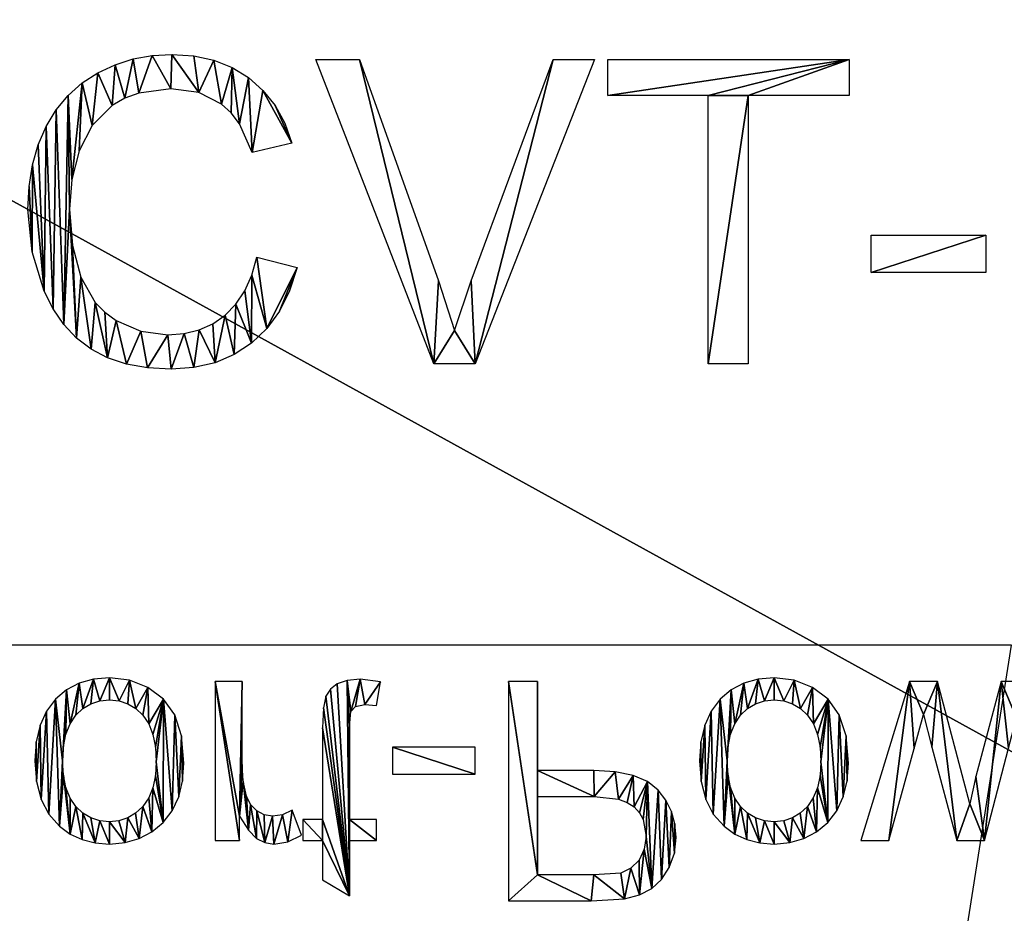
# Model space of a CAD drawing. Header units: millimetres. Extents: x 72 to 150.5, y 81.2 to 131.3.
# Tile 244 of 256: x 108 to 115.7, y 114.5 to 121.5. Entities that reach past the tile are written whole.
import ezdxf

# ---------------------------------------------------------------- set-up
doc = ezdxf.new("R2010")
doc.units = ezdxf.units.MM

# ---------------------------------------------------------------- blocks, each defined once
blk = doc.blocks.new('CVT-232A-3')
for p, q in [((1.1252, 2.4329, 0.012), (1.2781, 2.4419, 0.012)), ((1.2781, 2.4419, 0.012), (1.4481, 2.4306, 0.012)), ((0.8391, 2.3617, 0.012), (0.9789, 2.4062, 0.012)), ((0.9789, 2.4062, 0.012), (1.1252, 2.4329, 0.012)), ((1.4481, 2.4306, 0.012), (1.604, 2.3968, 0.012)), ((1.604, 2.3968, 0.012), (1.7459, 2.3404, 0.012)), ((3.3095, 0.0419, 0.012), (2.3952, 2.4016, 0.012)), ((2.3952, 2.4016, 0.012), (2.7332, 2.4016, 0.012)), ((4.5537, 2.4016, 0.012), (3.6298, 0.0419, 0.012)), ((4.235, 2.4016, 0.012), (4.5537, 2.4016, 0.012)), ((4.6567, 2.1231, 0.012), (4.6567, 2.4016, 0.012)), ((4.6567, 2.4016, 0.012), (6.5272, 2.4016, 0.012)), ((6.5272, 2.4016, 0.012), (6.5272, 2.1231, 0.012)), ((0.5833, 2.2199, 0.012), (0.7058, 2.2994, 0.012)), ((0.7058, 2.2994, 0.012), (0.8391, 2.3617, 0.012)), ((1.7459, 2.3404, 0.012), (1.8736, 2.2616, 0.012)), ((0.4757, 2.1239, 0.012), (0.5833, 2.2199, 0.012)), ((1.8736, 2.2616, 0.012), (1.9852, 2.1623, 0.012)), ((1.0219, 2.1421, 0.012), (0.9138, 2.1013, 0.012)), ((1.2716, 2.1746, 0.012), (1.0219, 2.1421, 0.012)), ((1.4881, 2.1453, 0.012), (1.2716, 2.1746, 0.012)), ((1.6644, 2.0571, 0.012), (1.4881, 2.1453, 0.012)), ((1.9852, 2.1623, 0.012), (2.0785, 2.0447, 0.012)), ((0.3829, 2.0115, 0.012), (0.4757, 2.1239, 0.012)), ((0.9138, 2.1013, 0.012), (0.8169, 2.0443, 0.012)), ((5.4342, 2.1231, 0.012), (4.6567, 2.1231, 0.012)), ((5.4342, 0.0419, 0.012), (5.4342, 2.1231, 0.012)), ((6.5272, 2.1231, 0.012), (5.7465, 2.1231, 0.012)), ((5.7465, 2.1231, 0.012), (5.7465, 0.0419, 0.012)), ((0.305, 1.8825, 0.012), (0.3829, 2.0115, 0.012)), ((0.8169, 2.0443, 0.012), (0.6614, 1.8915, 0.012)), ((1.7378, 1.9896, 0.012), (1.6644, 2.0571, 0.012)), ((1.802, 1.9046, 0.012), (1.7378, 1.9896, 0.012)), ((2.0785, 2.0447, 0.012), (2.1534, 1.9088, 0.012)), ((2.1534, 1.9088, 0.012), (2.2101, 1.7545, 0.012)), ((0.2434, 1.7394, 0.012), (0.305, 1.8825, 0.012)), ((0.6614, 1.8915, 0.012), (0.5602, 1.6942, 0.012)), ((1.9026, 1.6821, 0.012), (1.802, 1.9046, 0.012)), ((0.1994, 1.5845, 0.012), (0.2434, 1.7394, 0.012)), ((0.5602, 1.6942, 0.012), (0.5046, 1.471, 0.012)), ((2.2101, 1.7545, 0.012), (1.9026, 1.6821, 0.012)), ((0.173, 1.4179, 0.012), (0.1994, 1.5845, 0.012)), ((0.5046, 1.471, 0.012), (0.4861, 1.241, 0.012)), ((0.1642, 1.2394, 0.012), (0.173, 1.4179, 0.012)), ((0.1954, 0.9123, 0.012), (0.1642, 1.2394, 0.012)), ((0.4861, 1.241, 0.012), (0.508, 0.9592, 0.012)), ((6.6978, 0.7501, 0.012), (6.6978, 1.0414, 0.012)), ((6.6978, 1.0414, 0.012), (7.5879, 1.0414, 0.012)), ((7.5879, 1.0414, 0.012), (7.5879, 0.7501, 0.012)), ((0.508, 0.9592, 0.012), (0.5738, 0.7155, 0.012)), ((0.2889, 0.6068, 0.012), (0.1954, 0.9123, 0.012)), ((1.8985, 0.7295, 0.012), (1.938, 0.8692, 0.012)), ((1.938, 0.8692, 0.012), (2.2503, 0.7903, 0.012)), ((2.2503, 0.7903, 0.012), (2.1914, 0.6094, 0.012)), ((0.5738, 0.7155, 0.012), (0.6859, 0.5193, 0.012)), ((1.8443, 0.608, 0.012), (1.8985, 0.7295, 0.012)), ((7.5879, 0.7501, 0.012), (6.6978, 0.7501, 0.012)), ((0.3585, 0.4683, 0.012), (0.2889, 0.6068, 0.012)), ((1.7754, 0.5049, 0.012), (1.8443, 0.608, 0.012)), ((2.1914, 0.6094, 0.012), (2.1129, 0.4513, 0.012)), ((0.4423, 0.3471, 0.012), (0.3585, 0.4683, 0.012)), ((0.6859, 0.5193, 0.012), (0.7602, 0.4425, 0.012)), ((1.6918, 0.4201, 0.012), (1.7754, 0.5049, 0.012)), ((0.7602, 0.4425, 0.012), (0.8467, 0.3799, 0.012)), ((1.5958, 0.3539, 0.012), (1.6918, 0.4201, 0.012)), ((2.1129, 0.4513, 0.012), (2.0147, 0.316, 0.012)), ((0.5403, 0.2433, 0.012), (0.4423, 0.3471, 0.012)), ((0.8467, 0.3799, 0.012), (1.0394, 0.2966, 0.012)), ((1.3736, 0.2783, 0.012), (1.4897, 0.3066, 0.012)), ((1.4897, 0.3066, 0.012), (1.5958, 0.3539, 0.012)), ((2.0147, 0.316, 0.012), (1.897, 0.2036, 0.012)), ((0.6527, 0.1569, 0.012), (0.5403, 0.2433, 0.012)), ((1.0394, 0.2966, 0.012), (1.2475, 0.2688, 0.012)), ((1.2475, 0.2688, 0.012), (1.3736, 0.2783, 0.012)), ((0.7811, 0.089, 0.012), (0.6527, 0.1569, 0.012)), ((1.897, 0.2036, 0.012), (1.7623, 0.1152, 0.012)), ((0.9274, 0.0404, 0.012), (0.7811, 0.089, 0.012)), ((1.7623, 0.1152, 0.012), (1.6135, 0.0521, 0.012)), ((1.0914, 0.0113, 0.012), (0.9274, 0.0404, 0.012)), ((1.2732, 0.0016, 0.012), (1.0914, 0.0113, 0.012)), ((1.4505, 0.0142, 0.012), (1.2732, 0.0016, 0.012)), ((1.6135, 0.0521, 0.012), (1.4505, 0.0142, 0.012)), ((3.6298, 0.0419, 0.012), (3.3095, 0.0419, 0.012)), ((5.7465, 0.0419, 0.012), (5.4342, 0.0419, 0.012))]:
    blk.add_line(p, q)
for points in [[(2.7332, 2.4016, 0.012), (3.3465, 0.6873, 0.012), (3.4704, 0.301, 0.012)], [(3.4704, 0.301, 0.012), (3.5976, 0.6873, 0.012), (4.235, 2.4016, 0.012)]]:
    blk.add_polyline3d(points)
mesh = blk.add_polyface()
corners = [(0.4757, 2.1239, 0.012), (0.5046, 1.471, 0.012), (0.4861, 1.241, 0.012), (0.5833, 2.2199, 0.012), (0.5602, 1.6942, 0.012), (0.6614, 1.8915, 0.012), (0.7058, 2.2994, 0.012), (0.8169, 2.0443, 0.012), (0.8391, 2.3617, 0.012), (0.9138, 2.1013, 0.012), (0.9789, 2.4062, 0.012), (1.0219, 2.1421, 0.012), (1.1252, 2.4329, 0.012), (1.2716, 2.1746, 0.012), (1.2781, 2.4419, 0.012), (1.4881, 2.1453, 0.012), (1.4481, 2.4306, 0.012), (1.604, 2.3968, 0.012), (1.6644, 2.0571, 0.012), (1.7459, 2.3404, 0.012), (1.7378, 1.9896, 0.012), (1.802, 1.9046, 0.012), (1.8736, 2.2616, 0.012), (1.9026, 1.6821, 0.012), (1.9852, 2.1623, 0.012), (2.2101, 1.7545, 0.012), (2.0785, 2.0447, 0.012), (2.1534, 1.9088, 0.012), (0.173, 1.4179, 0.012), (0.1954, 0.9123, 0.012), (0.1642, 1.2394, 0.012), (0.1994, 1.5845, 0.012), (0.2889, 0.6068, 0.012), (0.2434, 1.7394, 0.012), (0.305, 1.8825, 0.012), (0.3585, 0.4683, 0.012), (0.3829, 2.0115, 0.012), (0.4423, 0.3471, 0.012), (0.5403, 0.2433, 0.012), (0.508, 0.9592, 0.012), (0.5738, 0.7155, 0.012), (0.6527, 0.1569, 0.012), (0.6859, 0.5193, 0.012), (0.7811, 0.089, 0.012), (0.7602, 0.4425, 0.012), (0.8467, 0.3799, 0.012), (0.9274, 0.0404, 0.012), (1.0394, 0.2966, 0.012), (1.0914, 0.0113, 0.012), (1.2475, 0.2688, 0.012), (1.2732, 0.0016, 0.012), (1.3736, 0.2783, 0.012), (1.4505, 0.0142, 0.012), (1.4897, 0.3066, 0.012), (1.6135, 0.0521, 0.012), (1.5958, 0.3539, 0.012), (1.6918, 0.4201, 0.012), (1.7623, 0.1152, 0.012), (1.7754, 0.5049, 0.012), (1.897, 0.2036, 0.012), (1.8443, 0.608, 0.012), (1.8985, 0.7295, 0.012), (2.0147, 0.316, 0.012), (1.938, 0.8692, 0.012), (2.2503, 0.7903, 0.012), (2.1129, 0.4513, 0.012), (2.1914, 0.6094, 0.012)]
mesh.append_faces([[corners[k] for k in face] for face in [(25, 26, 27), (28, 29, 30), (65, 64, 66)]], dxfattribs={"vtx0": -1})
mesh.append_faces([[corners[k] for k in face] for face in [(1, 3, 4), (4, 3, 5), (5, 6, 7), (7, 8, 9), (9, 10, 11), (11, 12, 13), (13, 14, 15), (15, 17, 18), (18, 19, 20), (20, 19, 21), (21, 22, 23), (23, 24, 25), (29, 31, 32), (32, 34, 35), (35, 36, 37), (37, 2, 38), (38, 40, 41), (41, 42, 43), (43, 45, 46), (46, 47, 48), (48, 49, 50), (50, 51, 52), (52, 53, 54), (54, 56, 57), (57, 58, 59), (59, 61, 62), (62, 64, 65)]], dxfattribs={"vtx0": -1, "vtx1": -1})
mesh.append_faces([[corners[k] for k in face] for face in [(37, 0, 2)]], dxfattribs={"vtx0": -1, "vtx1": -1, "vtx2": -1})
mesh.append_faces([[corners[k] for k in face] for face in [(0, 1, 2), (1, 0, 3), (5, 3, 6), (7, 6, 8), (9, 8, 10), (11, 10, 12), (13, 12, 14), (15, 14, 16), (15, 16, 17), (18, 17, 19), (21, 19, 22), (23, 22, 24), (25, 24, 26), (29, 28, 31), (32, 31, 33), (32, 33, 34), (35, 34, 36), (37, 36, 0), (38, 2, 39), (38, 39, 40), (41, 40, 42), (43, 42, 44), (43, 44, 45), (46, 45, 47), (48, 47, 49), (50, 49, 51), (52, 51, 53), (54, 53, 55), (54, 55, 56), (57, 56, 58), (59, 58, 60), (59, 60, 61), (62, 61, 63), (62, 63, 64)]], dxfattribs={"vtx0": -1, "vtx2": -1})
mesh = blk.add_polyface()
corners = [(2.7332, 2.4016, 0.012), (3.3095, 0.0419, 0.012), (2.3952, 2.4016, 0.012), (3.3465, 0.6873, 0.012), (3.4704, 0.301, 0.012), (3.6298, 0.0419, 0.012), (3.5976, 0.6873, 0.012), (4.235, 2.4016, 0.012), (4.5537, 2.4016, 0.012)]
mesh.append_faces([[corners[k] for k in face] for face in [(0, 1, 2), (5, 7, 8)]], dxfattribs={"vtx0": -1})
mesh.append_faces([[corners[k] for k in face] for face in [(1, 4, 5)]], dxfattribs={"vtx0": -1, "vtx1": -1})
mesh.append_faces([[corners[k] for k in face] for face in [(1, 0, 3), (1, 3, 4), (5, 4, 6), (5, 6, 7)]], dxfattribs={"vtx0": -1, "vtx2": -1})
mesh = blk.add_polyface()
corners = [(6.5272, 2.4016, 0.012), (4.6567, 2.1231, 0.012), (4.6567, 2.4016, 0.012), (5.4342, 2.1231, 0.012), (5.7465, 2.1231, 0.012), (5.4342, 0.0419, 0.012), (6.5272, 2.1231, 0.012), (5.7465, 0.0419, 0.012)]
mesh.append_faces([[corners[k] for k in face] for face in [(0, 1, 2), (4, 0, 6)]], dxfattribs={"vtx0": -1})
mesh.append_faces([[corners[k] for k in face] for face in [(1, 0, 3), (3, 4, 5)]], dxfattribs={"vtx0": -1, "vtx1": -1})
mesh.append_faces([[corners[k] for k in face] for face in [(3, 0, 4)]], dxfattribs={"vtx0": -1, "vtx1": -1, "vtx2": -1})
mesh.append_faces([[corners[k] for k in face] for face in [(7, 5, 4)]], dxfattribs={"vtx1": -1})
mesh = blk.add_polyface()
corners = [(7.5879, 1.0414, 0.012), (6.6978, 0.7501, 0.012), (6.6978, 1.0414, 0.012), (7.5879, 0.7501, 0.012)]
mesh.append_faces([[corners[k] for k in face] for face in [(0, 1, 2), (1, 0, 3)]], dxfattribs={"vtx0": -1})
blk = doc.blocks.new('_Port-Powered_3-')
for p, q in [((6.498, 2.827, 0.012), (6.786, 3, 0.012)), ((6.786, 3, 0.012), (6.786, 2.403, 0.012)), ((8.496, 0.694, 0.012), (8.496, 3.054, 0.012)), ((8.496, 3.054, 0.012), (9.386, 3.054, 0.012)), ((9.386, 3.054, 0.012), (9.745, 3.031, 0.012)), ((9.745, 3.031, 0.012), (9.905, 2.989, 0.012)), ((9.905, 2.989, 0.012), (10.036, 2.921, 0.012)), ((10.036, 2.921, 0.012), (10.142, 2.823, 0.012)), ((6.498, 2.403, 0.012), (6.498, 2.827, 0.012)), ((9.412, 2.775, 0.012), (8.808, 2.775, 0.012)), ((8.808, 2.775, 0.012), (8.808, 1.932, 0.012)), ((9.703, 2.754, 0.012), (9.412, 2.775, 0.012)), ((9.813, 2.702, 0.012), (9.703, 2.754, 0.012)), ((10.142, 2.823, 0.012), (10.225, 2.693, 0.012)), ((9.9, 2.615, 0.012), (9.813, 2.702, 0.012)), ((10.225, 2.693, 0.012), (10.279, 2.539, 0.012)), ((9.956, 2.499, 0.012), (9.9, 2.615, 0.012)), ((4.055, 2.43, 0.012), (4.208, 2.442, 0.012)), ((4.208, 2.442, 0.012), (4.376, 2.427, 0.012)), ((5.878, 2.427, 0.012), (5.975, 2.442, 0.012)), ((5.975, 2.442, 0.012), (6.123, 2.419, 0.012)), ((9.975, 2.361, 0.012), (9.956, 2.499, 0.012)), ((10.279, 2.539, 0.012), (10.297, 2.371, 0.012)), ((11.199, 2.43, 0.012), (11.351, 2.442, 0.012)), ((11.351, 2.442, 0.012), (11.52, 2.427, 0.012)), ((3.67, 2.252, 0.012), (3.786, 2.335, 0.012)), ((3.786, 2.335, 0.012), (3.915, 2.394, 0.012)), ((3.915, 2.394, 0.012), (4.055, 2.43, 0.012)), ((4.376, 2.427, 0.012), (4.528, 2.384, 0.012)), ((4.528, 2.384, 0.012), (4.664, 2.312, 0.012)), ((5.344, 0.694, 0.012), (5.344, 2.403, 0.012)), ((5.344, 2.403, 0.012), (5.605, 2.403, 0.012)), ((5.605, 2.403, 0.012), (5.605, 2.144, 0.012)), ((5.701, 2.295, 0.012), (5.789, 2.384, 0.012)), ((5.789, 2.384, 0.012), (5.878, 2.427, 0.012)), ((6.123, 2.419, 0.012), (6.273, 2.348, 0.012)), ((6.273, 2.348, 0.012), (6.173, 2.08, 0.012)), ((6.286, 2.178, 0.012), (6.286, 2.403, 0.012)), ((6.286, 2.403, 0.012), (6.498, 2.403, 0.012)), ((6.786, 2.403, 0.012), (7.078, 2.403, 0.012)), ((7.078, 2.403, 0.012), (7.078, 2.178, 0.012)), ((9.943, 2.18, 0.012), (9.975, 2.361, 0.012)), ((10.297, 2.371, 0.012), (10.285, 2.226, 0.012)), ((10.814, 2.252, 0.012), (10.93, 2.335, 0.012)), ((10.93, 2.335, 0.012), (11.058, 2.394, 0.012)), ((11.058, 2.394, 0.012), (11.199, 2.43, 0.012)), ((11.52, 2.427, 0.012), (11.672, 2.384, 0.012)), ((11.672, 2.384, 0.012), (11.808, 2.312, 0.012)), ((12.806, 0.694, 0.012), (12.283, 2.403, 0.012)), ((12.283, 2.403, 0.012), (12.583, 2.403, 0.012)), ((12.583, 2.403, 0.012), (12.855, 1.416, 0.012)), ((13.045, 1.402, 0.012), (13.317, 2.403, 0.012)), ((13.317, 2.403, 0.012), (13.614, 2.403, 0.012)), ((13.614, 2.403, 0.012), (13.87, 1.412, 0.012)), ((3.555, 2.122, 0.012), (3.67, 2.252, 0.012)), ((4.664, 2.312, 0.012), (4.784, 2.211, 0.012)), ((5.605, 2.144, 0.012), (5.701, 2.295, 0.012)), ((10.285, 2.226, 0.012), (10.249, 2.093, 0.012)), ((10.698, 2.122, 0.012), (10.814, 2.252, 0.012)), ((11.808, 2.312, 0.012), (11.928, 2.211, 0.012)), ((3.472, 1.962, 0.012), (3.555, 2.122, 0.012)), ((4.009, 2.161, 0.012), (3.923, 2.111, 0.012)), ((4.104, 2.192, 0.012), (4.009, 2.161, 0.012)), ((4.208, 2.202, 0.012), (4.104, 2.192, 0.012)), ((4.31, 2.192, 0.012), (4.208, 2.202, 0.012)), ((4.404, 2.161, 0.012), (4.31, 2.192, 0.012)), ((4.489, 2.11, 0.012), (4.404, 2.161, 0.012)), ((4.784, 2.211, 0.012), (4.882, 2.084, 0.012)), ((5.87, 2.128, 0.012), (5.79, 2.085, 0.012)), ((5.961, 2.142, 0.012), (5.87, 2.128, 0.012)), ((6.067, 2.127, 0.012), (5.961, 2.142, 0.012)), ((6.173, 2.08, 0.012), (6.067, 2.127, 0.012)), ((6.498, 2.178, 0.012), (6.286, 2.178, 0.012)), ((6.498, 1.194, 0.012), (6.498, 2.178, 0.012)), ((7.078, 2.178, 0.012), (6.786, 2.178, 0.012)), ((6.786, 2.178, 0.012), (6.786, 1.178, 0.012)), ((9.904, 2.106, 0.012), (9.943, 2.18, 0.012)), ((10.616, 1.962, 0.012), (10.698, 2.122, 0.012)), ((11.153, 2.161, 0.012), (11.067, 2.111, 0.012)), ((11.247, 2.192, 0.012), (11.153, 2.161, 0.012)), ((11.351, 2.202, 0.012), (11.247, 2.192, 0.012)), ((11.454, 2.192, 0.012), (11.351, 2.202, 0.012)), ((11.548, 2.161, 0.012), (11.454, 2.192, 0.012)), ((11.633, 2.11, 0.012), (11.548, 2.161, 0.012)), ((11.928, 2.211, 0.012), (12.025, 2.084, 0.012)), ((3.847, 2.039, 0.012), (3.784, 1.948, 0.012)), ((3.923, 2.111, 0.012), (3.847, 2.039, 0.012)), ((4.566, 2.039, 0.012), (4.489, 2.11, 0.012)), ((4.629, 1.947, 0.012), (4.566, 2.039, 0.012)), ((4.882, 2.084, 0.012), (4.952, 1.936, 0.012)), ((5.725, 2.017, 0.012), (5.682, 1.927, 0.012)), ((5.79, 2.085, 0.012), (5.725, 2.017, 0.012)), ((9.773, 1.995, 0.012), (9.848, 2.044, 0.012)), ((9.848, 2.044, 0.012), (9.904, 2.106, 0.012)), ((10.249, 2.093, 0.012), (10.189, 1.972, 0.012)), ((10.991, 2.039, 0.012), (10.928, 1.948, 0.012)), ((11.067, 2.111, 0.012), (10.991, 2.039, 0.012)), ((11.709, 2.039, 0.012), (11.633, 2.11, 0.012)), ((11.772, 1.947, 0.012), (11.709, 2.039, 0.012)), ((12.025, 2.084, 0.012), (12.095, 1.936, 0.012)), ((3.423, 1.771, 0.012), (3.472, 1.962, 0.012)), ((3.784, 1.948, 0.012), (3.74, 1.835, 0.012)), ((4.674, 1.837, 0.012), (4.629, 1.947, 0.012)), ((4.952, 1.936, 0.012), (4.994, 1.765, 0.012)), ((5.682, 1.927, 0.012), (5.646, 1.765, 0.012)), ((8.808, 1.932, 0.012), (9.418, 1.932, 0.012)), ((9.418, 1.932, 0.012), (9.677, 1.96, 0.012)), ((9.677, 1.96, 0.012), (9.773, 1.995, 0.012)), ((10.189, 1.972, 0.012), (10.105, 1.862, 0.012)), ((10.566, 1.771, 0.012), (10.616, 1.962, 0.012)), ((10.928, 1.948, 0.012), (10.883, 1.835, 0.012)), ((11.818, 1.837, 0.012), (11.772, 1.947, 0.012)), ((12.095, 1.936, 0.012), (12.137, 1.765, 0.012)), ((13.455, 2.009, 0.012), (13.109, 0.694, 0.012)), ((13.521, 1.718, 0.012), (13.455, 2.009, 0.012)), ((3.74, 1.835, 0.012), (3.713, 1.702, 0.012)), ((4.701, 1.707, 0.012), (4.674, 1.837, 0.012)), ((10.105, 1.862, 0.012), (9.99, 1.77, 0.012)), ((10.883, 1.835, 0.012), (10.856, 1.702, 0.012)), ((11.845, 1.707, 0.012), (11.818, 1.837, 0.012)), ((3.406, 1.548, 0.012), (3.423, 1.771, 0.012)), ((3.713, 1.702, 0.012), (3.704, 1.548, 0.012)), ((4.71, 1.558, 0.012), (4.701, 1.707, 0.012)), ((4.994, 1.765, 0.012), (5.008, 1.573, 0.012)), ((5.646, 1.765, 0.012), (5.634, 1.589, 0.012)), ((7.248, 1.402, 0.012), (7.248, 1.693, 0.012)), ((7.248, 1.693, 0.012), (8.138, 1.693, 0.012)), ((8.138, 1.693, 0.012), (8.138, 1.402, 0.012)), ((9.837, 1.705, 0.012), (9.644, 1.666, 0.012)), ((9.99, 1.77, 0.012), (9.837, 1.705, 0.012)), ((10.55, 1.548, 0.012), (10.566, 1.771, 0.012)), ((10.856, 1.702, 0.012), (10.847, 1.548, 0.012)), ((11.854, 1.558, 0.012), (11.845, 1.707, 0.012)), ((12.137, 1.765, 0.012), (12.151, 1.573, 0.012)), ((13.793, 0.694, 0.012), (13.521, 1.718, 0.012)), ((5.634, 1.589, 0.012), (5.634, 0.694, 0.012)), ((9.413, 1.653, 0.012), (8.808, 1.653, 0.012)), ((8.808, 1.653, 0.012), (8.808, 0.694, 0.012)), ((9.644, 1.666, 0.012), (9.413, 1.653, 0.012)), ((3.42, 1.345, 0.012), (3.406, 1.548, 0.012)), ((3.704, 1.548, 0.012), (3.713, 1.395, 0.012)), ((4.701, 1.401, 0.012), (4.71, 1.558, 0.012)), ((5.008, 1.573, 0.012), (4.983, 1.278, 0.012)), ((10.564, 1.345, 0.012), (10.55, 1.548, 0.012)), ((10.847, 1.548, 0.012), (10.856, 1.395, 0.012)), ((11.845, 1.401, 0.012), (11.854, 1.558, 0.012)), ((12.151, 1.573, 0.012), (12.127, 1.278, 0.012)), ((3.713, 1.395, 0.012), (3.74, 1.261, 0.012)), ((4.674, 1.265, 0.012), (4.701, 1.401, 0.012)), ((8.138, 1.402, 0.012), (7.248, 1.402, 0.012)), ((10.856, 1.395, 0.012), (10.883, 1.261, 0.012)), ((11.818, 1.265, 0.012), (11.845, 1.401, 0.012)), ((12.855, 1.416, 0.012), (12.956, 1.049, 0.012)), ((12.956, 1.049, 0.012), (13.045, 1.402, 0.012)), ((3.461, 1.166, 0.012), (3.42, 1.345, 0.012)), ((4.983, 1.278, 0.012), (4.909, 1.054, 0.012)), ((10.605, 1.166, 0.012), (10.564, 1.345, 0.012)), ((12.127, 1.278, 0.012), (12.052, 1.054, 0.012)), ((3.531, 1.013, 0.012), (3.461, 1.166, 0.012)), ((3.74, 1.261, 0.012), (3.784, 1.149, 0.012)), ((4.629, 1.15, 0.012), (4.674, 1.265, 0.012)), ((6.507, 0.978, 0.012), (6.498, 1.194, 0.012)), ((6.786, 1.178, 0.012), (6.802, 1.019, 0.012)), ((10.674, 1.013, 0.012), (10.605, 1.166, 0.012)), ((10.883, 1.261, 0.012), (10.928, 1.149, 0.012)), ((11.773, 1.15, 0.012), (11.818, 1.265, 0.012)), ((3.784, 1.149, 0.012), (3.847, 1.057, 0.012)), ((4.567, 1.058, 0.012), (4.629, 1.15, 0.012)), ((10.928, 1.149, 0.012), (10.991, 1.057, 0.012)), ((11.71, 1.058, 0.012), (11.773, 1.15, 0.012)), ((3.627, 0.885, 0.012), (3.531, 1.013, 0.012)), ((3.847, 1.057, 0.012), (3.923, 0.985, 0.012)), ((3.923, 0.985, 0.012), (4.009, 0.934, 0.012)), ((4.405, 0.934, 0.012), (4.49, 0.986, 0.012)), ((4.49, 0.986, 0.012), (4.567, 1.058, 0.012)), ((4.909, 1.054, 0.012), (4.787, 0.886, 0.012)), ((6.534, 0.852, 0.012), (6.507, 0.978, 0.012)), ((6.802, 1.019, 0.012), (6.852, 0.963, 0.012)), ((6.852, 0.963, 0.012), (6.951, 0.942, 0.012)), ((6.951, 0.942, 0.012), (7.078, 0.953, 0.012)), ((7.078, 0.953, 0.012), (7.12, 0.697, 0.012)), ((10.771, 0.885, 0.012), (10.674, 1.013, 0.012)), ((10.991, 1.057, 0.012), (11.067, 0.985, 0.012)), ((11.067, 0.985, 0.012), (11.153, 0.934, 0.012)), ((11.549, 0.934, 0.012), (11.634, 0.986, 0.012)), ((11.634, 0.986, 0.012), (11.71, 1.058, 0.012)), ((12.052, 1.054, 0.012), (11.931, 0.886, 0.012)), ((3.747, 0.785, 0.012), (3.627, 0.885, 0.012)), ((4.009, 0.934, 0.012), (4.104, 0.904, 0.012)), ((4.104, 0.904, 0.012), (4.208, 0.893, 0.012)), ((4.208, 0.893, 0.012), (4.311, 0.904, 0.012)), ((4.311, 0.904, 0.012), (4.405, 0.934, 0.012)), ((4.787, 0.886, 0.012), (4.621, 0.76, 0.012)), ((6.582, 0.779, 0.012), (6.534, 0.852, 0.012)), ((10.89, 0.785, 0.012), (10.771, 0.885, 0.012)), ((11.153, 0.934, 0.012), (11.247, 0.904, 0.012)), ((11.247, 0.904, 0.012), (11.351, 0.893, 0.012)), ((11.351, 0.893, 0.012), (11.455, 0.904, 0.012)), ((11.455, 0.904, 0.012), (11.549, 0.934, 0.012)), ((11.931, 0.886, 0.012), (11.764, 0.76, 0.012)), ((3.883, 0.713, 0.012), (3.747, 0.785, 0.012)), ((4.621, 0.76, 0.012), (4.423, 0.681, 0.012)), ((6.656, 0.721, 0.012), (6.582, 0.779, 0.012)), ((11.027, 0.713, 0.012), (10.89, 0.785, 0.012)), ((11.764, 0.76, 0.012), (11.566, 0.681, 0.012)), ((4.037, 0.67, 0.012), (3.883, 0.713, 0.012)), ((4.208, 0.655, 0.012), (4.037, 0.67, 0.012)), ((4.423, 0.681, 0.012), (4.208, 0.655, 0.012)), ((5.634, 0.694, 0.012), (5.344, 0.694, 0.012)), ((6.761, 0.684, 0.012), (6.656, 0.721, 0.012)), ((6.901, 0.671, 0.012), (6.761, 0.684, 0.012)), ((7.12, 0.697, 0.012), (6.901, 0.671, 0.012)), ((8.808, 0.694, 0.012), (8.496, 0.694, 0.012)), ((11.18, 0.67, 0.012), (11.027, 0.713, 0.012)), ((11.351, 0.655, 0.012), (11.18, 0.67, 0.012)), ((11.566, 0.681, 0.012), (11.351, 0.655, 0.012)), ((13.109, 0.694, 0.012), (12.806, 0.694, 0.012)), ((14.094, 0.694, 0.012), (13.793, 0.694, 0.012))]:
    blk.add_line(p, q)
mesh = blk.add_polyface()
corners = [(7.078, 2.403, 0.012), (6.786, 2.178, 0.012), (6.786, 2.403, 0.012), (7.078, 2.178, 0.012), (6.786, 3, 0.012), (6.498, 2.403, 0.012), (6.498, 2.827, 0.012), (6.498, 2.178, 0.012), (6.498, 1.194, 0.012), (6.507, 0.978, 0.012), (6.534, 0.852, 0.012), (6.582, 0.779, 0.012), (6.656, 0.721, 0.012), (6.761, 0.684, 0.012), (6.786, 1.178, 0.012), (6.802, 1.019, 0.012), (6.901, 0.671, 0.012), (6.852, 0.963, 0.012), (6.951, 0.942, 0.012), (7.12, 0.697, 0.012), (7.078, 0.953, 0.012), (6.286, 2.178, 0.012), (6.286, 2.403, 0.012)]
mesh.append_faces([[corners[k] for k in face] for face in [(1, 0, 3), (4, 5, 6), (19, 18, 20), (5, 21, 22)]], dxfattribs={"vtx0": -1})
mesh.append_faces([[corners[k] for k in face] for face in [(0, 1, 2), (7, 4, 8), (8, 4, 9), (9, 4, 10), (10, 4, 11), (11, 4, 12), (12, 4, 13), (13, 15, 16), (14, 2, 1), (16, 18, 19), (21, 5, 7)]], dxfattribs={"vtx0": -1, "vtx1": -1})
mesh.append_faces([[corners[k] for k in face] for face in [(5, 4, 7), (13, 4, 14)]], dxfattribs={"vtx0": -1, "vtx1": -1, "vtx2": -1})
mesh.append_faces([[corners[k] for k in face] for face in [(13, 14, 15), (14, 4, 2), (16, 15, 17), (16, 17, 18)]], dxfattribs={"vtx0": -1, "vtx2": -1})
mesh = blk.add_polyface()
corners = [(8.496, 3.054, 0.012), (8.808, 2.775, 0.012), (8.496, 0.694, 0.012), (9.386, 3.054, 0.012), (9.412, 2.775, 0.012), (9.745, 3.031, 0.012), (9.703, 2.754, 0.012), (9.813, 2.702, 0.012), (9.905, 2.989, 0.012), (9.9, 2.615, 0.012), (9.956, 2.499, 0.012), (10.036, 2.921, 0.012), (9.975, 2.361, 0.012), (9.99, 1.77, 0.012), (10.105, 1.862, 0.012), (10.142, 2.823, 0.012), (10.189, 1.972, 0.012), (10.225, 2.693, 0.012), (10.249, 2.093, 0.012), (10.279, 2.539, 0.012), (10.285, 2.226, 0.012), (10.297, 2.371, 0.012), (9.418, 1.932, 0.012), (8.808, 1.653, 0.012), (8.808, 1.932, 0.012), (9.413, 1.653, 0.012), (9.644, 1.666, 0.012), (9.677, 1.96, 0.012), (9.837, 1.705, 0.012), (9.773, 1.995, 0.012), (9.848, 2.044, 0.012), (9.904, 2.106, 0.012), (9.943, 2.18, 0.012), (8.808, 0.694, 0.012)]
mesh.append_faces([[corners[k] for k in face] for face in [(20, 19, 21)]], dxfattribs={"vtx0": -1})
mesh.append_faces([[corners[k] for k in face] for face in [(0, 1, 2), (1, 3, 4), (4, 5, 6), (6, 5, 7), (7, 8, 9), (9, 8, 10), (10, 11, 12), (13, 11, 14), (14, 15, 16), (16, 17, 18), (18, 19, 20), (22, 23, 24), (23, 22, 25), (25, 22, 26), (26, 27, 28), (28, 30, 13), (33, 24, 23)]], dxfattribs={"vtx0": -1, "vtx1": -1})
mesh.append_faces([[corners[k] for k in face] for face in [(12, 11, 13)]], dxfattribs={"vtx0": -1, "vtx1": -1, "vtx2": -1})
mesh.append_faces([[corners[k] for k in face] for face in [(1, 0, 3), (4, 3, 5), (7, 5, 8), (10, 8, 11), (14, 11, 15), (16, 15, 17), (18, 17, 19), (26, 22, 27), (28, 27, 29), (28, 29, 30), (13, 30, 31), (13, 31, 32), (13, 32, 12), (1, 33, 2), (33, 1, 24)]], dxfattribs={"vtx0": -1, "vtx2": -1})
mesh = blk.add_polyface()
corners = [(3.67, 2.252, 0.012), (3.713, 1.702, 0.012), (3.704, 1.548, 0.012), (3.786, 2.335, 0.012), (3.74, 1.835, 0.012), (3.784, 1.948, 0.012), (3.847, 2.039, 0.012), (3.915, 2.394, 0.012), (3.923, 2.111, 0.012), (4.055, 2.43, 0.012), (4.009, 2.161, 0.012), (4.104, 2.192, 0.012), (4.208, 2.442, 0.012), (4.208, 2.202, 0.012), (4.376, 2.427, 0.012), (4.31, 2.192, 0.012), (4.404, 2.161, 0.012), (4.528, 2.384, 0.012), (4.489, 2.11, 0.012), (4.566, 2.039, 0.012), (4.664, 2.312, 0.012), (4.629, 1.947, 0.012), (4.674, 1.837, 0.012), (4.784, 2.211, 0.012), (4.701, 1.707, 0.012), (4.71, 1.558, 0.012), (3.423, 1.771, 0.012), (3.42, 1.345, 0.012), (3.406, 1.548, 0.012), (3.461, 1.166, 0.012), (3.472, 1.962, 0.012), (3.531, 1.013, 0.012), (3.555, 2.122, 0.012), (3.627, 0.885, 0.012), (3.747, 0.785, 0.012), (3.713, 1.395, 0.012), (3.74, 1.261, 0.012), (3.784, 1.149, 0.012), (3.883, 0.713, 0.012), (3.847, 1.057, 0.012), (3.923, 0.985, 0.012), (4.037, 0.67, 0.012), (4.009, 0.934, 0.012), (4.104, 0.904, 0.012), (4.208, 0.655, 0.012), (4.208, 0.893, 0.012), (4.311, 0.904, 0.012), (4.423, 0.681, 0.012), (4.405, 0.934, 0.012), (4.49, 0.986, 0.012), (4.621, 0.76, 0.012), (4.567, 1.058, 0.012), (4.629, 1.15, 0.012), (4.787, 0.886, 0.012), (4.674, 1.265, 0.012), (4.701, 1.401, 0.012), (4.882, 2.084, 0.012), (4.909, 1.054, 0.012), (4.952, 1.936, 0.012), (4.983, 1.278, 0.012), (4.994, 1.765, 0.012), (5.008, 1.573, 0.012)]
mesh.append_faces([[corners[k] for k in face] for face in [(26, 27, 28), (59, 60, 61)]], dxfattribs={"vtx0": -1})
mesh.append_faces([[corners[k] for k in face] for face in [(1, 3, 4), (4, 3, 5), (5, 3, 6), (6, 7, 8), (8, 9, 10), (10, 9, 11), (11, 12, 13), (13, 14, 15), (15, 14, 16), (16, 17, 18), (18, 17, 19), (19, 20, 21), (21, 20, 22), (22, 23, 24), (24, 23, 25), (27, 26, 29), (29, 30, 31), (31, 32, 33), (33, 2, 34), (34, 37, 38), (38, 40, 41), (41, 43, 44), (44, 46, 47), (47, 49, 50), (50, 52, 53), (53, 56, 57), (57, 58, 59)]], dxfattribs={"vtx0": -1, "vtx1": -1})
mesh.append_faces([[corners[k] for k in face] for face in [(33, 0, 2), (53, 25, 23)]], dxfattribs={"vtx0": -1, "vtx1": -1, "vtx2": -1})
mesh.append_faces([[corners[k] for k in face] for face in [(0, 1, 2), (1, 0, 3), (6, 3, 7), (8, 7, 9), (11, 9, 12), (13, 12, 14), (16, 14, 17), (19, 17, 20), (22, 20, 23), (29, 26, 30), (31, 30, 32), (33, 32, 0), (34, 2, 35), (34, 35, 36), (34, 36, 37), (38, 37, 39), (38, 39, 40), (41, 40, 42), (41, 42, 43), (44, 43, 45), (44, 45, 46), (47, 46, 48), (47, 48, 49), (50, 49, 51), (50, 51, 52), (53, 52, 54), (53, 54, 55), (53, 55, 25), (53, 23, 56), (57, 56, 58), (59, 58, 60)]], dxfattribs={"vtx0": -1, "vtx2": -1})
mesh = blk.add_polyface()
corners = [(5.605, 2.144, 0.012), (5.646, 1.765, 0.012), (5.634, 1.589, 0.012), (5.701, 2.295, 0.012), (5.682, 1.927, 0.012), (5.725, 2.017, 0.012), (5.789, 2.384, 0.012), (5.79, 2.085, 0.012), (5.878, 2.427, 0.012), (5.87, 2.128, 0.012), (5.961, 2.142, 0.012), (5.975, 2.442, 0.012), (6.067, 2.127, 0.012), (6.123, 2.419, 0.012), (6.173, 2.08, 0.012), (6.273, 2.348, 0.012), (5.605, 2.403, 0.012), (5.344, 0.694, 0.012), (5.344, 2.403, 0.012), (5.634, 0.694, 0.012)]
mesh.append_faces([[corners[k] for k in face] for face in [(14, 13, 15), (16, 17, 18)]], dxfattribs={"vtx0": -1})
mesh.append_faces([[corners[k] for k in face] for face in [(1, 3, 4), (4, 3, 5), (5, 6, 7), (7, 8, 9), (9, 8, 10), (10, 11, 12), (12, 13, 14), (17, 0, 19), (19, 0, 2)]], dxfattribs={"vtx0": -1, "vtx1": -1})
mesh.append_faces([[corners[k] for k in face] for face in [(0, 1, 2), (1, 0, 3), (5, 3, 6), (7, 6, 8), (10, 8, 11), (12, 11, 13), (17, 16, 0)]], dxfattribs={"vtx0": -1, "vtx2": -1})
mesh = blk.add_polyface()
corners = [(10.814, 2.252, 0.012), (10.856, 1.702, 0.012), (10.847, 1.548, 0.012), (10.93, 2.335, 0.012), (10.883, 1.835, 0.012), (10.928, 1.948, 0.012), (10.991, 2.039, 0.012), (11.058, 2.394, 0.012), (11.067, 2.111, 0.012), (11.199, 2.43, 0.012), (11.153, 2.161, 0.012), (11.247, 2.192, 0.012), (11.351, 2.442, 0.012), (11.351, 2.202, 0.012), (11.52, 2.427, 0.012), (11.454, 2.192, 0.012), (11.548, 2.161, 0.012), (11.672, 2.384, 0.012), (11.633, 2.11, 0.012), (11.709, 2.039, 0.012), (11.808, 2.312, 0.012), (11.772, 1.947, 0.012), (11.818, 1.837, 0.012), (11.928, 2.211, 0.012), (11.845, 1.707, 0.012), (11.854, 1.558, 0.012), (10.566, 1.771, 0.012), (10.564, 1.345, 0.012), (10.55, 1.548, 0.012), (10.605, 1.166, 0.012), (10.616, 1.962, 0.012), (10.674, 1.013, 0.012), (10.698, 2.122, 0.012), (10.771, 0.885, 0.012), (10.89, 0.785, 0.012), (10.856, 1.395, 0.012), (10.883, 1.261, 0.012), (10.928, 1.149, 0.012), (11.027, 0.713, 0.012), (10.991, 1.057, 0.012), (11.067, 0.985, 0.012), (11.18, 0.67, 0.012), (11.153, 0.934, 0.012), (11.247, 0.904, 0.012), (11.351, 0.655, 0.012), (11.351, 0.893, 0.012), (11.455, 0.904, 0.012), (11.566, 0.681, 0.012), (11.549, 0.934, 0.012), (11.634, 0.986, 0.012), (11.764, 0.76, 0.012), (11.71, 1.058, 0.012), (11.773, 1.15, 0.012), (11.931, 0.886, 0.012), (11.818, 1.265, 0.012), (11.845, 1.401, 0.012), (12.025, 2.084, 0.012), (12.052, 1.054, 0.012), (12.095, 1.936, 0.012), (12.127, 1.278, 0.012), (12.137, 1.765, 0.012), (12.151, 1.573, 0.012)]
mesh.append_faces([[corners[k] for k in face] for face in [(26, 27, 28), (59, 60, 61)]], dxfattribs={"vtx0": -1})
mesh.append_faces([[corners[k] for k in face] for face in [(1, 3, 4), (4, 3, 5), (5, 3, 6), (6, 7, 8), (8, 9, 10), (10, 9, 11), (11, 12, 13), (13, 14, 15), (15, 14, 16), (16, 17, 18), (18, 17, 19), (19, 20, 21), (21, 20, 22), (22, 23, 24), (24, 23, 25), (27, 26, 29), (29, 30, 31), (31, 32, 33), (33, 2, 34), (34, 37, 38), (38, 40, 41), (41, 43, 44), (44, 46, 47), (47, 49, 50), (50, 52, 53), (53, 56, 57), (57, 58, 59)]], dxfattribs={"vtx0": -1, "vtx1": -1})
mesh.append_faces([[corners[k] for k in face] for face in [(33, 0, 2), (53, 25, 23)]], dxfattribs={"vtx0": -1, "vtx1": -1, "vtx2": -1})
mesh.append_faces([[corners[k] for k in face] for face in [(0, 1, 2), (1, 0, 3), (6, 3, 7), (8, 7, 9), (11, 9, 12), (13, 12, 14), (16, 14, 17), (19, 17, 20), (22, 20, 23), (29, 26, 30), (31, 30, 32), (33, 32, 0), (34, 2, 35), (34, 35, 36), (34, 36, 37), (38, 37, 39), (38, 39, 40), (41, 40, 42), (41, 42, 43), (44, 43, 45), (44, 45, 46), (47, 46, 48), (47, 48, 49), (50, 49, 51), (50, 51, 52), (53, 52, 54), (53, 54, 55), (53, 55, 25), (53, 23, 56), (57, 56, 58), (59, 58, 60)]], dxfattribs={"vtx0": -1, "vtx2": -1})
mesh = blk.add_polyface()
corners = [(12.583, 2.403, 0.012), (12.806, 0.694, 0.012), (12.283, 2.403, 0.012), (12.855, 1.416, 0.012), (12.956, 1.049, 0.012), (13.109, 0.694, 0.012), (13.045, 1.402, 0.012), (13.317, 2.403, 0.012), (13.455, 2.009, 0.012), (13.614, 2.403, 0.012), (13.521, 1.718, 0.012), (13.793, 0.694, 0.012), (13.87, 1.412, 0.012), (13.956, 1.085, 0.012), (14.094, 0.694, 0.012), (14.054, 1.415, 0.012), (14.347, 2.403, 0.012), (14.629, 2.403, 0.012)]
mesh.append_faces([[corners[k] for k in face] for face in [(0, 1, 2), (14, 16, 17)]], dxfattribs={"vtx0": -1})
mesh.append_faces([[corners[k] for k in face] for face in [(1, 4, 5), (5, 7, 8), (8, 9, 10), (10, 9, 11), (11, 13, 14)]], dxfattribs={"vtx0": -1, "vtx1": -1})
mesh.append_faces([[corners[k] for k in face] for face in [(1, 0, 3), (1, 3, 4), (5, 4, 6), (5, 6, 7), (8, 7, 9), (11, 9, 12), (11, 12, 13), (14, 13, 15), (14, 15, 16)]], dxfattribs={"vtx0": -1, "vtx2": -1})
mesh = blk.add_polyface()
corners = [(8.138, 1.693, 0.012), (7.248, 1.402, 0.012), (7.248, 1.693, 0.012), (8.138, 1.402, 0.012)]
mesh.append_faces([[corners[k] for k in face] for face in [(0, 1, 2), (1, 0, 3)]], dxfattribs={"vtx0": -1})
blk = doc.blocks.new('Group#7')
at = {"color": 250, "extrusion": (0, 0, -1), "xscale": 0.7210286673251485, "yscale": 0.7210286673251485, "rotation": 180.0000000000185}
blk.add_blockref('_Port-Powered_3-', (-6.1065, 11.893), dxfattribs=at)
at = {"color": 250}
mesh = blk.add_polyface(dxfattribs=at)
corners = [(0.8, 0, 16.5), (1.8, 1, 16.5), (0.8, 19.75, 16.5), (35, 0, 16.5), (34, 1, 16.5), (34, 18.75, 16.5), (1.8, 18.75, 16.5), (35, 19.75, 16.5)]
mesh.append_faces([[corners[k] for k in face] for face in [(0, 1, 2), (1, 3, 4), (4, 3, 5), (2, 6, 7), (6, 2, 1), (7, 5, 3)]], dxfattribs={"vtx0": -1, "vtx1": -1, "color": 250})
mesh.append_faces([[corners[k] for k in face] for face in [(1, 0, 3), (7, 6, 5)]], dxfattribs={"vtx0": -1, "vtx2": -1, "color": 250})
mesh = blk.add_polyface(dxfattribs=at)
corners = [(0.8, 19.75), (1.8, 18.75), (0.8, 0), (35, 19.75), (34, 18.75), (34, 1), (1.8, 1), (35, 0)]
mesh.append_faces([[corners[k] for k in face] for face in [(0, 1, 2), (1, 3, 4), (4, 3, 5), (2, 6, 7), (6, 2, 1), (7, 5, 3)]], dxfattribs={"vtx0": -1, "vtx1": -1, "color": 250})
mesh.append_faces([[corners[k] for k in face] for face in [(1, 0, 3), (7, 6, 5)]], dxfattribs={"vtx0": -1, "vtx2": -1, "color": 250})
at = {"color": 7}
mesh = blk.add_polyface(dxfattribs=at)
corners = [(34, 1, 16.5), (1.8, 18.75, 16.5), (1.8, 1, 16.5), (34, 18.75, 16.5)]
mesh.append_faces([[corners[k] for k in face] for face in [(0, 1, 2), (1, 0, 3)]], dxfattribs={"vtx0": -1, "color": 7})
mesh = blk.add_polyface(dxfattribs=at)
corners = [(34, 1), (1.8, 18.75), (1.8, 1), (34, 18.75)]
mesh.append_faces([[corners[k] for k in face] for face in [(0, 1, 2), (1, 0, 3)]], dxfattribs={"vtx0": -1, "color": 7})
blk = doc.blocks.new('Group#17')
at = {"color": 104}
for p, q in [((40.6993, 15.2077), (40.6993, 27.2738)), ((34.4096, 16.1998), (40.6993, 15.2077))]:
    blk.add_line(p, q, dxfattribs=at)

msp = doc.modelspace()

# ---------------------------------------------------------------- block references
msp.add_blockref('Group#7', (99.5768, 104.9509))
at = {"color": 250}
msp.add_blockref('CVT-232A-3', (107.9215, 118.7617, 16.5), dxfattribs=at)
at = {"rotation": 89.99999999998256}
msp.add_blockref('Group#17', (130.9157, 75.925, 16.5), dxfattribs=at)

doc.saveas('drawing.dxf')
